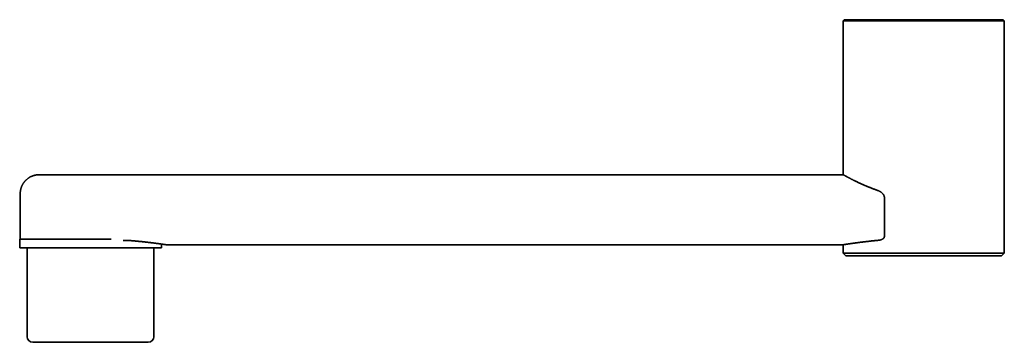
# Model space of a CAD drawing. Header units: millimetres. Extents: x 8 to 578, y 12 to 301.
# Tile 1 of 3: x 27 to 204, y 243 to 301. Entities that reach past the tile are written whole.
import ezdxf

# ---------------------------------------------------------------- set-up
doc = ezdxf.new("R2010")
doc.units = ezdxf.units.MM

msp = doc.modelspace()

# ---------------------------------------------------------------- linework, layer by layer
at = {"color": 7, "linetype": 'Continuous', "lineweight": 35}
for p, q in [((175.43, 301.02), (175.23, 300.82)), ((175.23, 300.82), (175.23, 273.13)), ((204.23, 300.82), (175.23, 300.82)), ((175.43, 301.02), (204.03, 301.02)), ((204.23, 300.82), (204.03, 301.02)), ((204.23, 259.03), (204.23, 300.82)), ((175.23, 273.13), (30.48, 273.13)), ((27.08, 269.73), (27.08, 261.54)), ((182.64, 262.03), (182.64, 269.05)), ((26.98, 259.98), (26.98, 261.54)), ((43.47, 261.54), (26.98, 261.54)), ((45.61, 261.28), (46.93, 261.28)), ((52.48, 260.66), (52.48, 259.98)), ((52.48, 259.98), (26.98, 259.98)), ((28.33, 259.98), (28.33, 243.98)), ((51.13, 243.98), (51.13, 259.98)), ((53.38, 260.53), (175.23, 260.53)), ((175.23, 260.53), (175.23, 259.03)), ((175.23, 259.03), (175.73, 258.53)), ((175.23, 259.03), (204.23, 259.03)), ((203.73, 258.53), (204.23, 259.03)), ((203.73, 258.53), (175.73, 258.53)), ((50.13, 242.98), (29.33, 242.98))]:
    msp.add_line(p, q, dxfattribs=at)
for centre, start, end in [((29.33, 243.98), 180, 270), ((50.13, 243.98), 270, 0)]:
    msp.add_arc(centre, 1, start, end, dxfattribs=at)
for points, knots in [([(30.48, 273.13), (30.44, 273.13), (30.36, 273.12), (30.25, 273.12), (30.14, 273.11), (30.03, 273.1), (29.92, 273.08), (29.82, 273.06), (29.72, 273.04), (29.62, 273.02), (29.52, 272.99), (29.41, 272.95), (29.31, 272.92), (29.2, 272.88), (29.1, 272.83), (28.99, 272.78), (28.88, 272.73), (28.77, 272.67), (28.66, 272.6), (28.54, 272.52), (28.42, 272.44), (28.31, 272.34), (28.19, 272.24), (28.09, 272.14), (27.99, 272.04), (27.91, 271.95), (27.82, 271.85), (27.75, 271.75), (27.67, 271.65), (27.6, 271.54), (27.53, 271.42), (27.46, 271.3), (27.4, 271.17), (27.35, 271.05), (27.3, 270.93), (27.26, 270.81), (27.22, 270.7), (27.19, 270.59), (27.16, 270.48), (27.14, 270.37), (27.12, 270.25), (27.1, 270.12), (27.09, 270.02), (27.09, 269.94), (27.08, 269.9), (27.08, 269.87), (27.08, 269.85), (27.08, 269.84), (27.08, 269.82), (27.08, 269.8), (27.08, 269.77), (27.08, 269.75), (27.08, 269.73), (27.08, 269.73)], [0, 0, 0, 0, 0.021275, 0.042949, 0.064074, 0.084774, 0.105142, 0.125154, 0.143762, 0.162885, 0.182709, 0.203239, 0.224481, 0.245253, 0.266666, 0.288719, 0.311342, 0.334201, 0.357238, 0.385096, 0.413166, 0.441422, 0.469837, 0.498384, 0.522253, 0.546178, 0.57014, 0.594021, 0.617541, 0.64067, 0.667895, 0.694525, 0.720547, 0.74595, 0.770724, 0.793276, 0.815304, 0.83689, 0.858037, 0.878742, 0.899005, 0.925359, 0.951946, 0.959697, 0.967021, 0.973886, 0.976095, 0.978624, 0.981886, 0.985877, 0.990593, 0.996026, 1, 1, 1, 1]), ([(181.42, 270.3), (181.34, 270.33), (181.19, 270.38), (180.96, 270.47), (180.74, 270.55), (180.52, 270.63), (180.31, 270.71), (180.1, 270.8), (179.9, 270.88), (179.72, 270.95), (179.53, 271.03), (179.35, 271.11), (179.17, 271.18), (178.99, 271.26), (178.8, 271.35), (178.61, 271.43), (178.42, 271.52), (178.24, 271.6), (178.07, 271.68), (177.89, 271.76), (177.72, 271.84), (177.55, 271.93), (177.38, 272.01), (177.23, 272.08), (177.1, 272.15), (176.98, 272.21), (176.86, 272.27), (176.74, 272.33), (176.63, 272.38), (176.52, 272.44), (176.41, 272.49), (176.31, 272.55), (176.2, 272.6), (176.1, 272.66), (176.01, 272.71), (175.93, 272.75), (175.86, 272.79), (175.79, 272.82), (175.73, 272.85), (175.67, 272.89), (175.61, 272.92), (175.56, 272.95), (175.5, 272.98), (175.46, 273), (175.42, 273.02), (175.38, 273.04), (175.35, 273.06), (175.32, 273.08), (175.29, 273.09), (175.27, 273.1), (175.26, 273.11), (175.24, 273.12), (175.24, 273.12), (175.23, 273.13), (175.23, 273.13), (175.23, 273.13)], [0, 0, 0, 0, 0.0204704, 0.0409426, 0.061413, 0.0819476, 0.102484, 0.1230186, 0.1419157, 0.1608142, 0.1797113, 0.1986583, 0.2176067, 0.2365537, 0.257859, 0.2791664, 0.3004717, 0.3218513, 0.3432329, 0.3646124, 0.3869006, 0.4091887, 0.431517, 0.4538453, 0.4722452, 0.4906481, 0.5090509, 0.5274507, 0.5459496, 0.5644516, 0.5829536, 0.6014523, 0.6229109, 0.6443721, 0.6658306, 0.6819978, 0.6981673, 0.7143368, 0.7305038, 0.7481089, 0.7657155, 0.7833205, 0.8009839, 0.8186489, 0.8363122, 0.852995, 0.8696791, 0.8863619, 0.9030965, 0.9198326, 0.9365672, 0.9529938, 0.9694232, 0.9858527, 1, 1, 1, 1]), ([(182.64, 269.05), (182.64, 269.07), (182.64, 269.11), (182.63, 269.18), (182.62, 269.24), (182.6, 269.3), (182.58, 269.36), (182.56, 269.41), (182.53, 269.47), (182.5, 269.52), (182.47, 269.57), (182.42, 269.63), (182.37, 269.69), (182.32, 269.75), (182.26, 269.81), (182.21, 269.86), (182.14, 269.91), (182.06, 269.97), (181.97, 270.03), (181.89, 270.09), (181.79, 270.14), (181.7, 270.18), (181.61, 270.23), (181.51, 270.27), (181.45, 270.29), (181.42, 270.3)], [0, 0, 0, 0, 0.030696, 0.061511, 0.092343, 0.123061, 0.153848, 0.184729, 0.215671, 0.246608, 0.277442, 0.318856, 0.36036, 0.401952, 0.44359, 0.485203, 0.526689, 0.585018, 0.643409, 0.701816, 0.760169, 0.820104, 0.880078, 0.940058, 1, 1, 1, 1]), ([(46.93, 261.28), (46.99, 261.27), (47.11, 261.26), (47.28, 261.25), (47.45, 261.23), (47.63, 261.22), (47.82, 261.2), (48.03, 261.18), (48.23, 261.16), (48.42, 261.14), (48.62, 261.12), (48.81, 261.1), (48.99, 261.09), (49.17, 261.07), (49.35, 261.05), (49.52, 261.03), (49.7, 261.01), (49.85, 260.99), (49.99, 260.98), (50.12, 260.96), (50.25, 260.95), (50.39, 260.93), (50.54, 260.91), (50.71, 260.89), (50.88, 260.87), (51.04, 260.85), (51.2, 260.83), (51.35, 260.81), (51.5, 260.79), (51.64, 260.77), (51.78, 260.75), (51.91, 260.74), (52.04, 260.72), (52.17, 260.7), (52.28, 260.69), (52.4, 260.67), (52.5, 260.65), (52.6, 260.64), (52.7, 260.63), (52.78, 260.61), (52.86, 260.6), (52.94, 260.59), (53, 260.58), (53.07, 260.57), (53.13, 260.56), (53.18, 260.56), (53.22, 260.55), (53.26, 260.54), (53.3, 260.54), (53.33, 260.53), (53.35, 260.53), (53.37, 260.53), (53.38, 260.53), (53.38, 260.53), (53.38, 260.53), (53.38, 260.53)], [0, 0, 0, 0, 0.0148207, 0.0296415, 0.0444756, 0.0593098, 0.0776577, 0.0960071, 0.114355, 0.1327601, 0.1511668, 0.1695719, 0.1874204, 0.2052702, 0.2231187, 0.2410196, 0.2589221, 0.2768231, 0.2909583, 0.3050936, 0.3192404, 0.3333872, 0.3537761, 0.3741671, 0.3945559, 0.4150234, 0.4354932, 0.4559608, 0.4767757, 0.4975905, 0.5184427, 0.5392949, 0.5605016, 0.5817108, 0.6029174, 0.6242139, 0.6455129, 0.6668093, 0.6871192, 0.7074313, 0.7277411, 0.7481305, 0.7685221, 0.7889114, 0.8096515, 0.8303916, 0.8511694, 0.8719471, 0.8930828, 0.914221, 0.9353567, 0.9565829, 0.9778115, 0.9990377, 1, 1, 1, 1]), ([(175.23, 260.53), (175.23, 260.53), (175.23, 260.53), (175.23, 260.53), (175.24, 260.53), (175.25, 260.53), (175.26, 260.53), (175.28, 260.53), (175.31, 260.54), (175.34, 260.54), (175.38, 260.55), (175.42, 260.56), (175.47, 260.56), (175.53, 260.57), (175.59, 260.58), (175.64, 260.59), (175.7, 260.6), (175.76, 260.61), (175.82, 260.62), (175.89, 260.63), (175.96, 260.64), (176.02, 260.65), (176.07, 260.66), (176.13, 260.67), (176.21, 260.68), (176.29, 260.69), (176.39, 260.71), (176.49, 260.72), (176.6, 260.74), (176.72, 260.75), (176.85, 260.77), (176.99, 260.79), (177.13, 260.81), (177.27, 260.83), (177.41, 260.85), (177.55, 260.87), (177.67, 260.89), (177.8, 260.9), (177.93, 260.92), (178.07, 260.94), (178.2, 260.96), (178.31, 260.97), (178.42, 260.98), (178.53, 261), (178.66, 261.01), (178.8, 261.03), (178.97, 261.05), (179.14, 261.07), (179.31, 261.09), (179.49, 261.11), (179.67, 261.13), (179.85, 261.15), (180.04, 261.17), (180.23, 261.2), (180.42, 261.22), (180.62, 261.24), (180.82, 261.26), (181.03, 261.28), (181.23, 261.3), (181.44, 261.32), (181.58, 261.33), (181.65, 261.34)], [0, 0, 0, 0, 0.009466, 0.021811, 0.034155, 0.052315, 0.070475, 0.088658, 0.106842, 0.127023, 0.147205, 0.167386, 0.18764, 0.207896, 0.22815, 0.244303, 0.260458, 0.276612, 0.292803, 0.308995, 0.325186, 0.337382, 0.349578, 0.361782, 0.373985, 0.392171, 0.410357, 0.428566, 0.446775, 0.466979, 0.487185, 0.507389, 0.527665, 0.547943, 0.568219, 0.584384, 0.600551, 0.616716, 0.632917, 0.64912, 0.665321, 0.677525, 0.689728, 0.701938, 0.714148, 0.731797, 0.749448, 0.767099, 0.784748, 0.802481, 0.820216, 0.837952, 0.855685, 0.873678, 0.891674, 0.90967, 0.927663, 0.945746, 0.963832, 0.981917, 1, 1, 1, 1]), ([(181.65, 261.34), (181.68, 261.34), (181.73, 261.34), (181.8, 261.35), (181.87, 261.37), (181.95, 261.39), (182.02, 261.41), (182.09, 261.44), (182.16, 261.47), (182.23, 261.5), (182.28, 261.53), (182.33, 261.56), (182.37, 261.59), (182.41, 261.62), (182.45, 261.66), (182.49, 261.69), (182.53, 261.74), (182.56, 261.78), (182.58, 261.81), (182.6, 261.84), (182.61, 261.87), (182.62, 261.9), (182.63, 261.93), (182.64, 261.96), (182.64, 262), (182.64, 262.02), (182.64, 262.03)], [0, 0, 0, 0, 0.0601513, 0.1204912, 0.1809262, 0.2421207, 0.3034249, 0.3655591, 0.4278361, 0.4904253, 0.5307682, 0.5712571, 0.6118271, 0.6525771, 0.6929298, 0.733656, 0.7746022, 0.8160713, 0.8396893, 0.8635283, 0.8874918, 0.9117307, 0.9333754, 0.9553435, 0.9774871, 1, 1, 1, 1])]:
    msp.add_open_spline(points, degree=3, knots=knots, dxfattribs=at)

doc.saveas('drawing.dxf')
